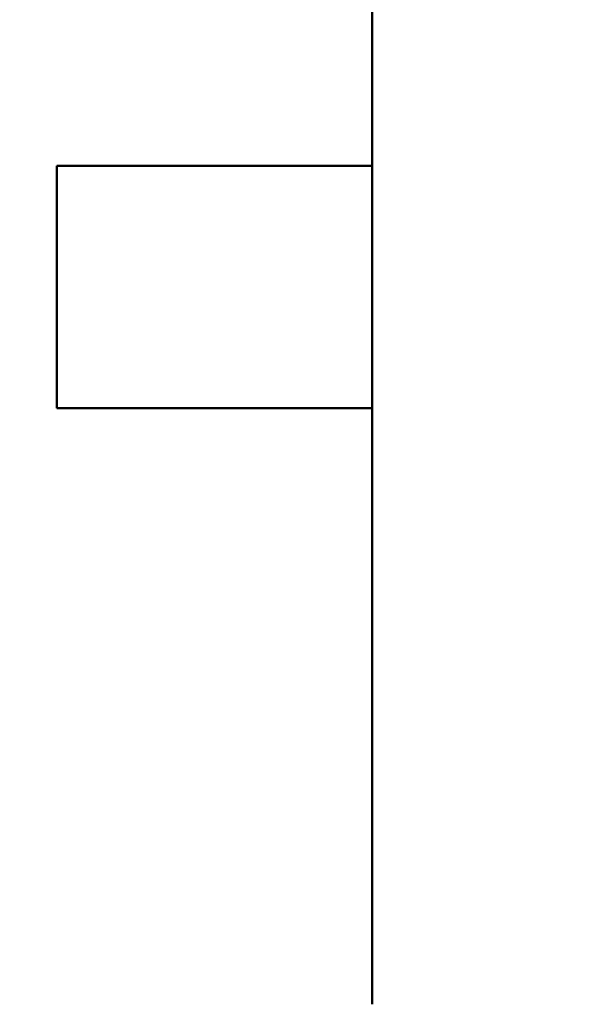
# Model space of a CAD drawing. Header units: millimetres. Extents: x 37 to 395, y 164 to 266.
# Tile 14 of 47: x 339.7 to 340.88, y 203.93 to 205.96. Entities that reach past the tile are written whole.
import ezdxf

# ---------------------------------------------------------------- set-up
doc = ezdxf.new("R2010")
doc.units = ezdxf.units.MM
doc.header["$LTSCALE"] = 0.75
doc.layers.add('Visible', color=7, linetype='Continuous', lineweight=50)
doc.layers.add('尺寸标注', color=3, linetype='Continuous', lineweight=25)
doc.styles.get("Standard").update_dxf_attribs({"font": 'arial.ttf'})
doc.dimstyles.new('Dim-ISO-25', dxfattribs={"dimtxt": 3.5, "dimasz": 3.5, "dimexe": 2.1, "dimexo": 2.1, "dimgap": 1.4, "dimtad": 1, "dimzin": 12, "dimdsep": 46, "dimtxsty": 'Standard', "dimcen": 0, "dimazin": 3, "dimtp": 0.1, "dimtm": 0.1, "dimtfac": 0.714286, "dimtmove": 0, "dimatfit": 3, "dimfxl": 1, "dimtzin": 12, "dimarcsym": 0})

# ---------------------------------------------------------------- blocks, each defined once
blk = doc.blocks.new('*D20')
at = {"layer": 'Defpoints', "color": 0, "transparency": 16777216}
for p in [(318.6376, 220.4329), (358.784, 187.735), (392.6929, 187.735)]:
    blk.add_point(p, dxfattribs=at)
at = {"layer": '尺寸标注', "color": 0, "lineweight": -2, "transparency": 16777216}
for p, q in [((320.7376, 220.4329), (394.7929, 220.4329)), ((392.6929, 216.9329), (392.6929, 191.235)), ((360.884, 187.735), (394.7929, 187.735))]:
    blk.add_line(p, q, dxfattribs=at)
at = {"layer": '尺寸标注', "color": 0, "transparency": 16777216}
for points in [[(392.1096, 216.9329), (393.2763, 216.9329), (392.6929, 220.4329)], [(392.1096, 191.235), (393.2763, 191.235), (392.6929, 187.735)]]:
    blk.add_solid(points, dxfattribs=at)
at = {"layer": '尺寸标注', "color": 0, "transparency": 16777216, "insert": (390.0156, 204.0839), "char_height": 2.5, "attachment_point": 5, "rotation": 90}
blk.add_mtext('32.7', dxfattribs=at)

msp = doc.modelspace()

# ---------------------------------------------------------------- linework, layer by layer
at = {"layer": 'Visible'}
for p, q in [((340.4272, 206.8901), (340.4272, 205.6601)), ((339.7772, 205.6601), (339.7772, 205.1601)), ((340.1533, 205.6601), (339.7772, 205.6601)), ((340.1731, 205.6601), (340.1533, 205.6601)), ((340.2311, 205.6601), (340.1731, 205.6601)), ((340.2311, 205.6601), (340.4094, 205.6601)), ((340.4272, 205.6601), (340.4094, 205.6601)), ((340.4272, 205.6601), (340.4272, 205.1601)), ((340.1533, 205.1601), (339.7772, 205.1601)), ((340.1731, 205.1601), (340.1533, 205.1601)), ((340.2311, 205.1601), (340.1731, 205.1601)), ((340.2311, 205.1601), (340.4094, 205.1601)), ((340.4272, 205.1601), (340.4094, 205.1601)), ((340.4272, 205.1601), (340.4272, 203.9301)), ((340.4272, 203.9301), (340.4272, 203.9298))]:
    msp.add_line(p, q, dxfattribs=at)

# ---------------------------------------------------------------- dimensions: what is measured, and where the dimension line sits
at = {"layer": '尺寸标注'}
dim = msp.add_linear_dim(base=(392.6929, 187.735), p1=(318.6376, 220.4329), p2=(358.784, 187.735), angle=90, dimstyle='Dim-ISO-25', override={"dimtxt": 2.5, "dimtoh": 1}, dxfattribs=at)
dim.commit()
dim.dimension.update_dxf_attribs({"geometry": '*D20', "text_midpoint": (390.0156, 204.0839)})

doc.saveas('drawing.dxf')
